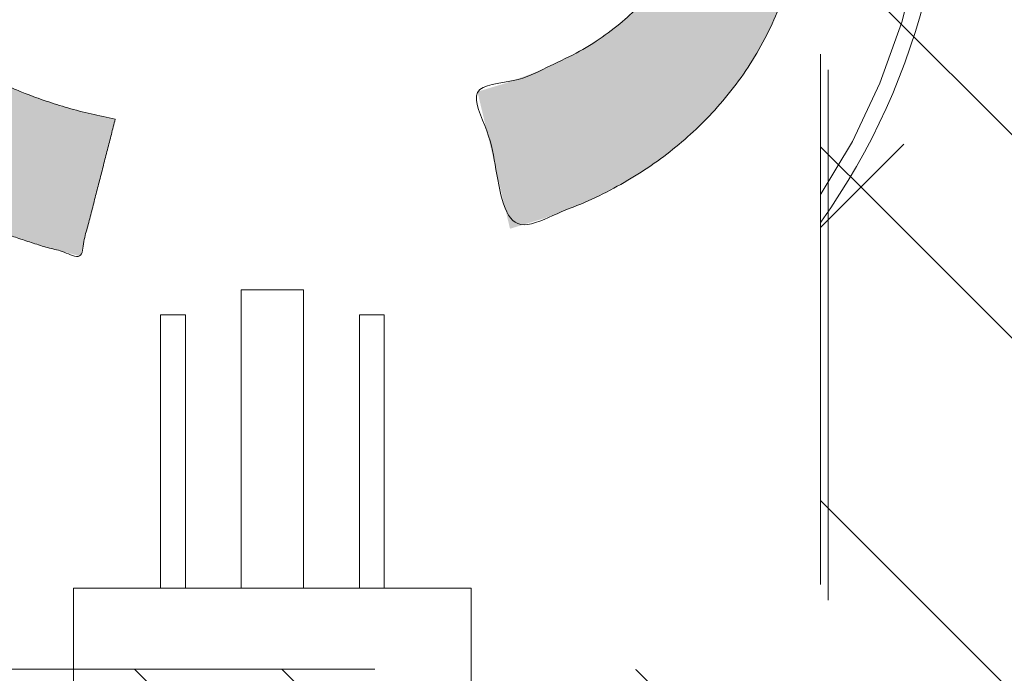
# Model space of a CAD drawing. Header units: inches. Extents: x -456 to -299, y -255 to -14.
# Tile 37 of 45: x -375.09 to -372.62, y -22.66 to -21.02. Entities that reach past the tile are written whole.
import ezdxf

# ---------------------------------------------------------------- set-up
doc = ezdxf.new("R2010")
doc.units = ezdxf.units.IN
doc.header["$LTSCALE"] = 32
doc.header["$MEASUREMENT"] = 0
doc.linetypes.add('Dash Style-1', pattern=[0.083328, 0.041656, -0.041672])
for name, color, linetype, lineweight in [('Black', 7, 'Continuous', 18), ('DashLine', 7, 'Dash Style-1', 13), ('DashLineFill', 7, 'Dash Style-1', 13), ('Drawing', 7, 'Continuous', 18), ('ElecComp', 7, 'Continuous', 25), ('Metal-Black', 7, 'Continuous', 18), ('Metal-CoatHook', 7, 'Continuous', 18), ('Metal-DeskStructure', 7, 'Continuous', 13), ('None', 7, 'Continuous', 18), ('SolidLine', 7, 'Continuous', 15), ('Wood_1-H', 7, 'Continuous', 13)]:
    doc.layers.add(name, color=color, linetype=linetype, lineweight=lineweight)
doc.layers.add('Metal-Leg', color=7, linetype='Continuous', lineweight=18, true_color=0x4c4c4c)
pattern_1 = [(45, (0, 0), (-1.61301565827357, 1.935715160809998), []), (45, (-1.0608, 1.0608), (-0.4723460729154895, 0.4167612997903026), [])]

# ---------------------------------------------------------------- blocks, each defined once
blk = doc.blocks.new('TLLegSleeve (2D)')
at = {"layer": 'DashLineFill', "linetype": 'Continuous', "lineweight": 13}
h = blk.add_hatch(dxfattribs=at)
h.set_pattern_fill('Steel', color=253, style=0, pattern_type=2)
h.set_pattern_definition(pattern_1)
edge = h.paths.add_edge_path()
edge.add_line((1.08267716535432, 1.402343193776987), (1.08267716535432, 2.913385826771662))
edge.add_arc((-1.707523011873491e-13, 2.913385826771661), 1.08267716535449, 4.479377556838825e-14, 180)
edge.add_line((-1.082677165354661, 2.913385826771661), (-1.08267716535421, 1.402343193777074))
edge.add_arc((-1.332267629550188e-15, 2.886579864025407e-15), 1.771653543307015, 127.6698869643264, 412.330113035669)
edge.add_line((1.08267716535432, 1.402343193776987), (1.08267716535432, 1.402343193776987))
edge = h.paths.add_edge_path()
edge.add_arc((1.665334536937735e-15, 2.91338582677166), 0.7480314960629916, 180, 360)
edge.add_arc((1.665334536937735e-15, 2.91338582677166), 0.7480314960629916, 9.54166404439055e-15, 180)
edge.add_line((-0.7480314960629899, 2.91338582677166), (-0.7480314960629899, 2.91338582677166))
edge = h.paths.add_edge_path()
edge.add_arc((-1.723066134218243e-13, 5.70119602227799e-16), 1.437007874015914, 180, 360)
edge.add_arc((-1.723066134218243e-13, 9.149983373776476e-17), 1.437007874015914, 9.541664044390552e-15, 180)
edge.add_line((-1.437007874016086, 3.308097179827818e-16), (-1.437007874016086, 3.308097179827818e-16))
at = {"layer": 'DashLine', "color": 8, "flags": 128}
blk.add_lwpolyline([(1.653543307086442, 1.118599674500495e-14), (1.645581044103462, -0.1620755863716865), (1.621770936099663, -0.3225902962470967), (1.582342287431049, -0.4799982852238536), (1.527674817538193, -0.6327836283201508), (1.45829500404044, -0.7794749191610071), (1.374871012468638, -0.9186594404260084), (1.278206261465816, -1.048996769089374), (1.169231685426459, -1.169231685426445), (1.048996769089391, -1.278206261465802), (0.918659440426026, -1.374871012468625), (0.7794749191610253, -1.458295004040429), (0.6327836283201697, -1.527674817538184), (0.4799982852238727, -1.582342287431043), (0.3225902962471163, -1.621770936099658), (0.1620755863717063, -1.645581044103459), (8.723964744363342e-15, -1.653543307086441), (-0.162075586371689, -1.645581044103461), (-0.3225902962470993, -1.621770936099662), (-0.4799982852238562, -1.582342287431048), (-0.6327836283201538, -1.527674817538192), (-0.7794749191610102, -1.458295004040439), (-0.9186594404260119, -1.374871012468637), (-1.048996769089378, -1.278206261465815), (-1.169231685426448, -1.169231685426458), (-1.278206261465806, -1.048996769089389), (-1.374871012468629, -0.9186594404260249), (-1.458295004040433, -0.7794749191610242), (-1.527674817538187, -0.6327836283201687), (-1.582342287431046, -0.4799982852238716), (-1.621770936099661, -0.3225902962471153), (-1.645581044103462, -0.1620755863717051), (-1.653543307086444, -7.741682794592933e-15), (-1.645581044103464, 0.1620755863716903), (-1.621770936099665, 0.3225902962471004), (-1.582342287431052, 0.4799982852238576), (-1.527674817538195, 0.6327836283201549), (-1.458295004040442, 0.7794749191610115), (-1.37487101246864, 0.918659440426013), (-1.278206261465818, 1.048996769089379), (-1.169231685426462, 1.169231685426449), (-1.048996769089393, 1.278206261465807), (-0.9186594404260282, 1.37487101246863), (-0.7794749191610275, 1.458295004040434), (-0.6327836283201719, 1.527674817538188), (-0.479998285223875, 1.582342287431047), (-0.3225902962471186, 1.621770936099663), (-0.1620755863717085, 1.645581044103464), (-1.096189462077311e-14, 1.653543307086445), (0.1620755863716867, 1.645581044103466), (0.3225902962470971, 1.621770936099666), (0.479998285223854, 1.582342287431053), (0.6327836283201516, 1.527674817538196), (0.7794749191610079, 1.458295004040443), (0.9186594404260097, 1.374871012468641), (1.048996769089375, 1.278206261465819), (1.169231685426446, 1.169231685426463), (1.278206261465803, 1.048996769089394), (1.374871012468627, 0.9186594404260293), (1.458295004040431, 0.7794749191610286), (1.527674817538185, 0.6327836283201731), (1.582342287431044, 0.4799982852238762), (1.621770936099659, 0.3225902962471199), (1.64558104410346, 0.1620755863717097)], close=True, dxfattribs=at)
at = {"layer": 'DashLineFill', "flags": 128}
for points in [[(1.08267716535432, 1.402343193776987), (1.08267716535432, 2.913385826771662, 0.9999999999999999), (-1.082677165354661, 2.913385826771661), (-1.08267716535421, 1.402343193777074, 2.931618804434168), (1.08267716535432, 1.402343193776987)], [(-1.437007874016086, 3.308097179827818e-16, 0.9999999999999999), (1.437007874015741, 3.308097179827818e-16, 0.9999999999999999), (-1.437007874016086, 3.308097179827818e-16)]]:
    blk.add_lwpolyline(points, format="xyb", close=True, dxfattribs=at)
blk = doc.blocks.new('Group-33')
at = {"layer": 'SolidLine', "flags": 128}
blk.add_lwpolyline([(43.30708661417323, -5.31496062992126, -0.414213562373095), (45, -3.622047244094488, -0.414213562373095), (46.69291338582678, -5.31496062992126, -0.414213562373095), (45, -7.007874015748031, -0.414213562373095)], format="xyb", close=True, dxfattribs=at)
at = {"layer": 'Wood_1-H', "color": 7}
blk.add_blockref('TLLegSleeve (2D)', (45, -5.31496062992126), dxfattribs=at)
blk = doc.blocks.new('Group-34')
at = {"layer": 'None'}
blk.add_blockref('Group-33', (0, 0), dxfattribs=at)
blk = doc.blocks.new('SL Lowboy Top (2D)')
at = {"layer": 'None'}
blk.add_blockref('Group-34', (0, 0), dxfattribs=at)
at = {"layer": 'Drawing', "color": 0, "flags": 1}
for tag in ['Tag', 'Catalog', 'Option1', 'Option2', 'Option3', 'Option4', 'Option5', 'Option6', 'Option7', 'Option8', 'Option9', 'Option10', 'Option11', 'Option12', 'Custom', 'FinishGroup', 'Discount', 'Item2', 'Item3', 'Item6', 'Item9', 'Item10', 'Item12', 'Item13', 'Item16', 'Item19', 'Item20', 'Item21', 'Item22', 'Item23', 'Item24', 'Item25', 'Item8', 'Item18', 'Item1', 'Item4', 'Item5', 'Item7', 'Item11', 'Item14', 'Item15', 'Item17']:
    blk.add_attdef(tag, (-60, -24.26771653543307), '', height=0.007086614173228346, dxfattribs=at)
blk = doc.blocks.new('TL14_lower_leg (2D)')
at = {"layer": 'DashLine', "flags": 128}
for points in [[(-1.777195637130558e-14, 1.377952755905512), (0.1350629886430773, 1.371317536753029), (0.2688252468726, 1.351475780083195), (0.3999985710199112, 1.318618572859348), (0.5273196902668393, 1.27306234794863), (0.649562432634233, 1.215245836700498), (0.7655495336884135, 1.14572584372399), (0.8741639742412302, 1.065171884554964), (0.9743597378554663, 0.9743597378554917), (1.065171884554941, 0.8741639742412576), (1.14572584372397, 0.7655495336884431), (1.215245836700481, 0.6495624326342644), (1.273062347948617, 0.5273196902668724), (1.318618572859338, 0.3999985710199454), (1.351475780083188, 0.2688252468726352), (1.371317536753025, 0.1350629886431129), (1.377952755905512, 1.783045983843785e-14), (1.371317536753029, -0.1350629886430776), (1.351475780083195, -0.2688252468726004), (1.318618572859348, -0.3999985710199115), (1.27306234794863, -0.5273196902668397), (1.215245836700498, -0.6495624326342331), (1.145725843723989, -0.7655495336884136), (1.065171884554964, -0.8741639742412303), (0.9743597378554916, -0.9743597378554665), (0.8741639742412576, -1.065171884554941), (0.7655495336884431, -1.14572584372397), (0.6495624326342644, -1.215245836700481), (0.5273196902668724, -1.273062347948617), (0.3999985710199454, -1.318618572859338), (0.2688252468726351, -1.351475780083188), (0.135062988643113, -1.371317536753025), (1.777195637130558e-14, -1.377952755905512), (-0.1350629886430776, -1.371317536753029), (-0.2688252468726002, -1.351475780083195), (-0.3999985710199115, -1.318618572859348), (-0.5273196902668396, -1.27306234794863), (-0.6495624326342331, -1.215245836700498), (-0.7655495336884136, -1.14572584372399), (-0.8741639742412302, -1.065171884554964), (-0.9743597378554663, -0.9743597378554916), (-1.065171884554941, -0.8741639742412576), (-1.14572584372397, -0.7655495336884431), (-1.215245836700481, -0.6495624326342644), (-1.273062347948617, -0.5273196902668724), (-1.318618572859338, -0.3999985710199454), (-1.351475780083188, -0.2688252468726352), (-1.371317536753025, -0.1350629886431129), (-1.377952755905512, -1.783045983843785e-14), (-1.371317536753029, 0.1350629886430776), (-1.351475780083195, 0.2688252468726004), (-1.318618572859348, 0.3999985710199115), (-1.27306234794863, 0.5273196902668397), (-1.215245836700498, 0.6495624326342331), (-1.145725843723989, 0.7655495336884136), (-1.065171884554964, 0.8741639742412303), (-0.9743597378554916, 0.9743597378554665), (-0.8741639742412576, 1.065171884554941), (-0.7655495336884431, 1.14572584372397), (-0.6495624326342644, 1.215245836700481), (-0.5273196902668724, 1.273062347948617), (-0.3999985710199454, 1.318618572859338), (-0.2688252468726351, 1.351475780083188), (-0.135062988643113, 1.371317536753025)], [(-0.7086614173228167, -0.547244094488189), (-0.6928397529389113, -0.54802136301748), (-0.6771704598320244, -0.5503456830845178), (-0.6618044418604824, -0.5541946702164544), (-0.6468896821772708, -0.5595312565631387), (-0.6325698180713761, -0.5663040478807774), (-0.6189827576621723, -0.574447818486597), (-0.6062593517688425, -0.5838841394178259), (-0.5945221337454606, -0.5945221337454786), (-0.583884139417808, -0.6062593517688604), (-0.5744478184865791, -0.6189827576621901), (-0.5663040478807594, -0.632569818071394), (-0.5595312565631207, -0.6468896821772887), (-0.5541946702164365, -0.6618044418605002), (-0.5503456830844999, -0.6771704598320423), (-0.5480213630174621, -0.6928397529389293), (-0.547244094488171, -0.7086614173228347), (-0.5480213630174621, -0.72448308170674), (-0.5503456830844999, -0.7401523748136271), (-0.5541946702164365, -0.7555183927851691), (-0.5595312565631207, -0.7704331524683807), (-0.5663040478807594, -0.7847530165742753), (-0.5744478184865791, -0.7983400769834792), (-0.583884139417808, -0.811063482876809), (-0.5945221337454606, -0.8228007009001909), (-0.6062593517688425, -0.8334386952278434), (-0.6189827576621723, -0.8428750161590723), (-0.6325698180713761, -0.8510187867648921), (-0.6468896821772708, -0.8577915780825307), (-0.6618044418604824, -0.8631281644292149), (-0.6771704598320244, -0.8669771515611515), (-0.6928397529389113, -0.8693014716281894), (-0.7086614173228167, -0.8700787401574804), (-0.7244830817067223, -0.8693014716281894), (-0.7401523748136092, -0.8669771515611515), (-0.7555183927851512, -0.8631281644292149), (-0.7704331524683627, -0.8577915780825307), (-0.7847530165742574, -0.8510187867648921), (-0.7983400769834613, -0.8428750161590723), (-0.8110634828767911, -0.8334386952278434), (-0.822800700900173, -0.8228007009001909), (-0.8334386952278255, -0.811063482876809), (-0.8428750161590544, -0.7983400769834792), (-0.8510187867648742, -0.7847530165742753), (-0.8577915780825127, -0.7704331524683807), (-0.863128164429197, -0.7555183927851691), (-0.8669771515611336, -0.7401523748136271), (-0.8693014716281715, -0.72448308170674), (-0.8700787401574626, -0.7086614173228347), (-0.8693014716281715, -0.6928397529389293), (-0.8669771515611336, -0.6771704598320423), (-0.863128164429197, -0.6618044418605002), (-0.8577915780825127, -0.6468896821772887), (-0.8510187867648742, -0.632569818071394), (-0.8428750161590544, -0.6189827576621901), (-0.8334386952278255, -0.6062593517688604), (-0.822800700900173, -0.5945221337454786), (-0.8110634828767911, -0.5838841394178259), (-0.7983400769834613, -0.574447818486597), (-0.7847530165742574, -0.5663040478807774), (-0.7704331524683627, -0.5595312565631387), (-0.7555183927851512, -0.5541946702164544), (-0.7401523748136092, -0.5503456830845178), (-0.7244830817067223, -0.54802136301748)], [(0.7086614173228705, -0.547244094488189), (0.724483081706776, -0.54802136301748), (0.7401523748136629, -0.5503456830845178), (0.7555183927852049, -0.5541946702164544), (0.7704331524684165, -0.5595312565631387), (0.7847530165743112, -0.5663040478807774), (0.798340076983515, -0.574447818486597), (0.8110634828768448, -0.5838841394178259), (0.8228007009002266, -0.5945221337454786), (0.8334386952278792, -0.6062593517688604), (0.8428750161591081, -0.6189827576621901), (0.8510187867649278, -0.632569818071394), (0.8577915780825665, -0.6468896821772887), (0.8631281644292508, -0.6618044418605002), (0.8669771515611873, -0.6771704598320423), (0.8693014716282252, -0.6928397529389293), (0.8700787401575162, -0.7086614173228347), (0.8693014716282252, -0.72448308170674), (0.8669771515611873, -0.7401523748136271), (0.8631281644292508, -0.7555183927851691), (0.8577915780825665, -0.7704331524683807), (0.8510187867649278, -0.7847530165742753), (0.8428750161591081, -0.7983400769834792), (0.8334386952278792, -0.811063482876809), (0.8228007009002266, -0.8228007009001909), (0.8110634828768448, -0.8334386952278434), (0.798340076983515, -0.8428750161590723), (0.7847530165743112, -0.8510187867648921), (0.7704331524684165, -0.8577915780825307), (0.7555183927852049, -0.8631281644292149), (0.7401523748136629, -0.8669771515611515), (0.724483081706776, -0.8693014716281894), (0.7086614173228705, -0.8700787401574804), (0.6928397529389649, -0.8693014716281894), (0.6771704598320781, -0.8669771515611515), (0.6618044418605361, -0.8631281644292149), (0.6468896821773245, -0.8577915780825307), (0.6325698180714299, -0.8510187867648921), (0.618982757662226, -0.8428750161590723), (0.6062593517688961, -0.8334386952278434), (0.5945221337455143, -0.8228007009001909), (0.5838841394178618, -0.811063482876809), (0.5744478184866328, -0.7983400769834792), (0.5663040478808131, -0.7847530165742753), (0.5595312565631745, -0.7704331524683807), (0.5541946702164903, -0.7555183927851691), (0.5503456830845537, -0.7401523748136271), (0.5480213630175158, -0.72448308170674), (0.5472440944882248, -0.7086614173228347), (0.5480213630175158, -0.6928397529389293), (0.5503456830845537, -0.6771704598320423), (0.5541946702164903, -0.6618044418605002), (0.5595312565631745, -0.6468896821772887), (0.5663040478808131, -0.632569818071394), (0.5744478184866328, -0.6189827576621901), (0.5838841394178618, -0.6062593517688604), (0.5945221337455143, -0.5945221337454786), (0.6062593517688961, -0.5838841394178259), (0.618982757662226, -0.574447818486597), (0.6325698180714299, -0.5663040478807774), (0.6468896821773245, -0.5595312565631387), (0.6618044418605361, -0.5541946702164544), (0.6771704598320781, -0.5503456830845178), (0.6928397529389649, -0.54802136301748)]]:
    blk.add_lwpolyline(points, close=True, dxfattribs=at)
blk = doc.blocks.new('1BRPT9-Bracket (2D)')
at = {"layer": 'DashLineFill', "linetype": 'Continuous', "lineweight": 13}
h = blk.add_hatch(dxfattribs=at)
h.set_pattern_fill('Steel', color=253, style=0, pattern_type=2)
h.set_pattern_definition(pattern_1)
edge = h.paths.add_edge_path()
edge.add_arc((1.677931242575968, -8.488188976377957), 0.2519685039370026, 269.999999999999, 360.0000000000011)
edge.add_line((1.929899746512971, -8.488188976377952), (1.929899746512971, -7.480314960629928))
edge.add_line((1.929899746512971, -7.480314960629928), (2.323600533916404, -7.480314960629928))
edge.add_line((2.323600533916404, -7.480314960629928), (2.323600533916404, 7.461135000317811))
edge.add_line((2.323600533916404, 7.461135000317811), (1.929899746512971, 7.480314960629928))
edge.add_line((1.929899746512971, 7.480314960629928), (1.929899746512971, 8.488188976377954))
edge.add_arc((1.677931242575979, 8.488188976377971), 0.2519685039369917, 359.999999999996, 450.0000000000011)
edge.add_line((1.677931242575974, 8.740157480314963), (-2.32206875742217, 8.740157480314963))
edge.add_line((-2.32206875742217, 8.740157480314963), (-2.32206875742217, -8.74015748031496))
edge.add_line((-2.32206875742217, -8.74015748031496), (1.677931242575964, -8.74015748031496))
h = blk.add_hatch(dxfattribs=at)
h.set_pattern_fill('Steel', color=253, style=0, pattern_type=2)
h.set_pattern_definition(pattern_1)
h.paths.add_polyline_path([(1.339348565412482, 0.6003937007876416), (1.348031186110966, 0.599967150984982), (1.35663018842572, 0.5986916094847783), (1.365062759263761, 0.5965793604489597), (1.373247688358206, 0.5936507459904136), (1.381106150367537, 0.5899339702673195), (1.388562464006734, 0.5854648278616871), (1.395544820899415, 0.5802863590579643), (1.401985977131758, 0.5744484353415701), (1.407823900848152, 0.5680072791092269), (1.413002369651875, 0.5610249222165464), (1.417471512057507, 0.5535686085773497), (1.421188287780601, 0.5457101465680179), (1.424116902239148, 0.5375252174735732), (1.426229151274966, 0.5290926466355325), (1.42750469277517, 0.520493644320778), (1.427931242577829, 0.511811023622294), (1.42750469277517, 0.50312840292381), (1.426229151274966, 0.4945294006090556), (1.424116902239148, 0.4860968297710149), (1.421188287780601, 0.4779119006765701), (1.417471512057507, 0.4700534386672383), (1.413002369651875, 0.4625971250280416), (1.407823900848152, 0.4556147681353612), (1.401985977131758, 0.449173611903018), (1.395544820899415, 0.4433356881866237), (1.388562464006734, 0.4381572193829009), (1.381106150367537, 0.4336880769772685), (1.373247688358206, 0.4299713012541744), (1.365062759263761, 0.4270426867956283), (1.35663018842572, 0.4249304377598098), (1.348031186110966, 0.4236548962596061), (1.339348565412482, 0.4232283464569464), (1.330665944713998, 0.4236548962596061), (1.322066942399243, 0.4249304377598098), (1.313634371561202, 0.4270426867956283), (1.305449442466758, 0.4299713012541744), (1.297590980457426, 0.4336880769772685), (1.290134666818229, 0.4381572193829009), (1.283152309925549, 0.4433356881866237), (1.276711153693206, 0.449173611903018), (1.270873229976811, 0.4556147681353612), (1.265694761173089, 0.4625971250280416), (1.261225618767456, 0.4700534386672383), (1.257508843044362, 0.4779119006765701), (1.254580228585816, 0.4860968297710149), (1.252467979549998, 0.4945294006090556), (1.251192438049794, 0.50312840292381), (1.250765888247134, 0.511811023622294), (1.251192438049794, 0.520493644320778), (1.252467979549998, 0.5290926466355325), (1.254580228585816, 0.5375252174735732), (1.257508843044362, 0.5457101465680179), (1.261225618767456, 0.5535686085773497), (1.265694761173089, 0.5610249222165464), (1.270873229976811, 0.5680072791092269), (1.276711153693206, 0.5744484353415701), (1.283152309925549, 0.5802863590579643), (1.290134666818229, 0.5854648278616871), (1.297590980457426, 0.5899339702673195), (1.305449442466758, 0.5936507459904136), (1.313634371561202, 0.5965793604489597), (1.322066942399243, 0.5986916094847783), (1.330665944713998, 0.599967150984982)])
h = blk.add_hatch(dxfattribs=at)
h.set_pattern_fill('Steel', color=253, style=0, pattern_type=2)
h.set_pattern_definition(pattern_1)
h.paths.add_polyline_path([(1.339348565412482, -0.619573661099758), (1.330665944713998, -0.6191471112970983), (1.322066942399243, -0.6178715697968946), (1.313634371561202, -0.615759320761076), (1.305449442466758, -0.6128307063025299), (1.297590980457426, -0.6091139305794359), (1.290134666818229, -0.6046447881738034), (1.283152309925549, -0.5994663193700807), (1.276711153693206, -0.5936283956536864), (1.270873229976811, -0.5871872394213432), (1.265694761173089, -0.5802048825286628), (1.261225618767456, -0.572748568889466), (1.257508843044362, -0.5648901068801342), (1.254580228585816, -0.5567051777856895), (1.252467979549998, -0.5482726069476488), (1.251192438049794, -0.5396736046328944), (1.250765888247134, -0.5309909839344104), (1.251192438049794, -0.5223083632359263), (1.252467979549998, -0.5137093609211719), (1.254580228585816, -0.5052767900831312), (1.257508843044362, -0.4970918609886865), (1.261225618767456, -0.4892333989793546), (1.265694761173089, -0.481777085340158), (1.270873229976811, -0.4747947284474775), (1.276711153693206, -0.4683535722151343), (1.283152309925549, -0.46251564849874), (1.290134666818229, -0.4573371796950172), (1.297590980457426, -0.4528680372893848), (1.305449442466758, -0.4491512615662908), (1.313634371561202, -0.4462226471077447), (1.322066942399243, -0.4441103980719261), (1.330665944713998, -0.4428348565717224), (1.339348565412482, -0.4424083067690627), (1.348031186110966, -0.4428348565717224), (1.35663018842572, -0.4441103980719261), (1.365062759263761, -0.4462226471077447), (1.373247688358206, -0.4491512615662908), (1.381106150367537, -0.4528680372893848), (1.388562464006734, -0.4573371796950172), (1.395544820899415, -0.46251564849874), (1.401985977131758, -0.4683535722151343), (1.407823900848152, -0.4747947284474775), (1.413002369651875, -0.481777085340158), (1.417471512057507, -0.4892333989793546), (1.421188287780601, -0.4970918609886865), (1.424116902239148, -0.5052767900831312), (1.426229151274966, -0.5137093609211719), (1.42750469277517, -0.5223083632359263), (1.427931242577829, -0.5309909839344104), (1.42750469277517, -0.5396736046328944), (1.426229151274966, -0.5482726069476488), (1.424116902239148, -0.5567051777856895), (1.421188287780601, -0.5648901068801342), (1.417471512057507, -0.572748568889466), (1.413002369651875, -0.5802048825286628), (1.407823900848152, -0.5871872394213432), (1.401985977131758, -0.5936283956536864), (1.395544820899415, -0.5994663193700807), (1.388562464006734, -0.6046447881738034), (1.381106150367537, -0.6091139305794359), (1.373247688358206, -0.6128307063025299), (1.365062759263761, -0.615759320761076), (1.35663018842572, -0.6178715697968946), (1.348031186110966, -0.6191471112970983)])
at = {"layer": 'DashLineFill', "flags": 128}
for points in [[(1.339348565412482, 0.6003937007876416), (1.348031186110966, 0.599967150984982), (1.35663018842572, 0.5986916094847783), (1.365062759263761, 0.5965793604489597), (1.373247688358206, 0.5936507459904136), (1.381106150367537, 0.5899339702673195), (1.388562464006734, 0.5854648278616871), (1.395544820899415, 0.5802863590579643), (1.401985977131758, 0.5744484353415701), (1.407823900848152, 0.5680072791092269), (1.413002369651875, 0.5610249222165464), (1.417471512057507, 0.5535686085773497), (1.421188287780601, 0.5457101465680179), (1.424116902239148, 0.5375252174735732), (1.426229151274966, 0.5290926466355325), (1.42750469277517, 0.520493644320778), (1.427931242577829, 0.511811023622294), (1.42750469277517, 0.50312840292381), (1.426229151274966, 0.4945294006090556), (1.424116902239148, 0.4860968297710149), (1.421188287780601, 0.4779119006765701), (1.417471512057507, 0.4700534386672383), (1.413002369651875, 0.4625971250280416), (1.407823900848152, 0.4556147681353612), (1.401985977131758, 0.449173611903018), (1.395544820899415, 0.4433356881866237), (1.388562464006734, 0.4381572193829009), (1.381106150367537, 0.4336880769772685), (1.373247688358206, 0.4299713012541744), (1.365062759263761, 0.4270426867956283), (1.35663018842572, 0.4249304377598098), (1.348031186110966, 0.4236548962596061), (1.339348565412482, 0.4232283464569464), (1.330665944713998, 0.4236548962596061), (1.322066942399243, 0.4249304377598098), (1.313634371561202, 0.4270426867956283), (1.305449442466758, 0.4299713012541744), (1.297590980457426, 0.4336880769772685), (1.290134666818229, 0.4381572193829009), (1.283152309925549, 0.4433356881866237), (1.276711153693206, 0.449173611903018), (1.270873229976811, 0.4556147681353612), (1.265694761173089, 0.4625971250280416), (1.261225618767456, 0.4700534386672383), (1.257508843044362, 0.4779119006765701), (1.254580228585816, 0.4860968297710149), (1.252467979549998, 0.4945294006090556), (1.251192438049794, 0.50312840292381), (1.250765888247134, 0.511811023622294), (1.251192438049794, 0.520493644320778), (1.252467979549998, 0.5290926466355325), (1.254580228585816, 0.5375252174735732), (1.257508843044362, 0.5457101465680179), (1.261225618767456, 0.5535686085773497), (1.265694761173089, 0.5610249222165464), (1.270873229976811, 0.5680072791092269), (1.276711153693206, 0.5744484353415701), (1.283152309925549, 0.5802863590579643), (1.290134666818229, 0.5854648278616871), (1.297590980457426, 0.5899339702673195), (1.305449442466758, 0.5936507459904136), (1.313634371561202, 0.5965793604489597), (1.322066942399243, 0.5986916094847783), (1.330665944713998, 0.599967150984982)], [(1.339348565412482, -0.619573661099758), (1.330665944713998, -0.6191471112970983), (1.322066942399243, -0.6178715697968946), (1.313634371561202, -0.615759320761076), (1.305449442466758, -0.6128307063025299), (1.297590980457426, -0.6091139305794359), (1.290134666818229, -0.6046447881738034), (1.283152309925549, -0.5994663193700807), (1.276711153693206, -0.5936283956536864), (1.270873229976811, -0.5871872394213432), (1.265694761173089, -0.5802048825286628), (1.261225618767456, -0.572748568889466), (1.257508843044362, -0.5648901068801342), (1.254580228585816, -0.5567051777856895), (1.252467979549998, -0.5482726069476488), (1.251192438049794, -0.5396736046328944), (1.250765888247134, -0.5309909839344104), (1.251192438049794, -0.5223083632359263), (1.252467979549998, -0.5137093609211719), (1.254580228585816, -0.5052767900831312), (1.257508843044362, -0.4970918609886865), (1.261225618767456, -0.4892333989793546), (1.265694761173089, -0.481777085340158), (1.270873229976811, -0.4747947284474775), (1.276711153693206, -0.4683535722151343), (1.283152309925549, -0.46251564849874), (1.290134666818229, -0.4573371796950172), (1.297590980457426, -0.4528680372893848), (1.305449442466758, -0.4491512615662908), (1.313634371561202, -0.4462226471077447), (1.322066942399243, -0.4441103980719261), (1.330665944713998, -0.4428348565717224), (1.339348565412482, -0.4424083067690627), (1.348031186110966, -0.4428348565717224), (1.35663018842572, -0.4441103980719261), (1.365062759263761, -0.4462226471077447), (1.373247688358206, -0.4491512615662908), (1.381106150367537, -0.4528680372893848), (1.388562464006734, -0.4573371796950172), (1.395544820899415, -0.46251564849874), (1.401985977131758, -0.4683535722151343), (1.407823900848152, -0.4747947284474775), (1.413002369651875, -0.481777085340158), (1.417471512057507, -0.4892333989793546), (1.421188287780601, -0.4970918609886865), (1.424116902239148, -0.5052767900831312), (1.426229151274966, -0.5137093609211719), (1.42750469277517, -0.5223083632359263), (1.427931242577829, -0.5309909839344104), (1.42750469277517, -0.5396736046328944), (1.426229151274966, -0.5482726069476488), (1.424116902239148, -0.5567051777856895), (1.421188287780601, -0.5648901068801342), (1.417471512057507, -0.572748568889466), (1.413002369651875, -0.5802048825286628), (1.407823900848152, -0.5871872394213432), (1.401985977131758, -0.5936283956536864), (1.395544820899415, -0.5994663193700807), (1.388562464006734, -0.6046447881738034), (1.381106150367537, -0.6091139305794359), (1.373247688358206, -0.6128307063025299), (1.365062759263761, -0.615759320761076), (1.35663018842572, -0.6178715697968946), (1.348031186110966, -0.6191471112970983)]]:
    blk.add_lwpolyline(points, close=True, dxfattribs=at)
blk = doc.blocks.new('Group-63')
at = {"layer": 'DashLineFill', "linetype": 'Continuous', "lineweight": 13}
h = blk.add_hatch(dxfattribs=at)
h.set_pattern_fill('Steel', color=253, style=0, pattern_type=2)
h.set_pattern_definition(pattern_1)
h.paths.add_polyline_path([(-2.066929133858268, 1.397637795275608), (2.066929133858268, 1.397637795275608), (2.066929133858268, 0.1377952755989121), (2.106299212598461, 0.1377952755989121), (2.106299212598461, -0.1377952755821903), (2.066929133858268, -0.1377952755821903), (2.066929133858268, -5.275590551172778), (2.106299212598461, -5.275590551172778), (2.106299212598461, -5.55118110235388), (2.066929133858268, -5.55118110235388), (2.066929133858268, -5.82677165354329), (-2.066929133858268, -5.82677165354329), (-2.066929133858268, -5.55118110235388), (-2.106299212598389, -5.55118110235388), (-2.106299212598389, -5.275590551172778), (-2.066929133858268, -5.275590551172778), (-2.066929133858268, -0.1377952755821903), (-2.106299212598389, -0.1377952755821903), (-2.106299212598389, 0.1377952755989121), (-2.066929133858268, 0.1377952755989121)])
at = {"layer": 'DashLineFill', "flags": 128}
blk.add_lwpolyline([(-2.066929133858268, 1.397637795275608), (2.066929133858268, 1.397637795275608), (2.066929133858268, 0.1377952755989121), (2.106299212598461, 0.1377952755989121), (2.106299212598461, -0.1377952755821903), (2.066929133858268, -0.1377952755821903), (2.066929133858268, -5.275590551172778), (2.106299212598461, -5.275590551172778), (2.106299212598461, -5.55118110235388), (2.066929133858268, -5.55118110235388), (2.066929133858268, -5.82677165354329), (-2.066929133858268, -5.82677165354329), (-2.066929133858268, -5.55118110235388), (-2.106299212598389, -5.55118110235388), (-2.106299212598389, -5.275590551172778), (-2.066929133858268, -5.275590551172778), (-2.066929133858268, -0.1377952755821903), (-2.106299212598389, -0.1377952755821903), (-2.106299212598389, 0.1377952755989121), (-2.066929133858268, 0.1377952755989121)], close=True, dxfattribs=at)
blk = doc.blocks.new('TL14_upper_leg (2D)')
at = {"layer": 'DashLine', "flags": 128}
blk.add_lwpolyline([(0, 1.22047244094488), (0.1196272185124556, 1.214595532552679), (0.2381023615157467, 1.197021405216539), (0.3542844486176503, 1.167919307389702), (0.4670545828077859, 1.127569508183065), (0.5753267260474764, 1.076360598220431), (0.6780581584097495, 1.01478574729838), (0.7742595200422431, 0.9434379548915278), (0.8630043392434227, 0.8630043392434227), (0.9434379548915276, 0.7742595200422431), (1.01478574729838, 0.6780581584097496), (1.076360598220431, 0.5753267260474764), (1.127569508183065, 0.467054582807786), (1.167919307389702, 0.3542844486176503), (1.197021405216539, 0.2381023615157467), (1.214595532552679, 0.1196272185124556), (1.22047244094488, 7.47323834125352e-17), (1.214595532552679, -0.1196272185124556), (1.197021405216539, -0.2381023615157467), (1.167919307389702, -0.3542844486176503), (1.127569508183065, -0.467054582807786), (1.076360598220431, -0.5753267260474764), (1.01478574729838, -0.6780581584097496), (0.9434379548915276, -0.7742595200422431), (0.8630043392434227, -0.8630043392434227), (0.7742595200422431, -0.9434379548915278), (0.6780581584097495, -1.01478574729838), (0.5753267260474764, -1.076360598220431), (0.4670545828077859, -1.127569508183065), (0.3542844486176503, -1.167919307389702), (0.2381023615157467, -1.197021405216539), (0.1196272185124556, -1.214595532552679), (0, -1.22047244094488), (-0.1196272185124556, -1.214595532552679), (-0.2381023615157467, -1.197021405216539), (-0.3542844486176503, -1.167919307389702), (-0.4670545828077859, -1.127569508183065), (-0.5753267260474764, -1.076360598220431), (-0.6780581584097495, -1.01478574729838), (-0.7742595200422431, -0.9434379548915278), (-0.8630043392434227, -0.8630043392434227), (-0.9434379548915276, -0.7742595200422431), (-1.01478574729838, -0.6780581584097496), (-1.076360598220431, -0.5753267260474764), (-1.127569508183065, -0.467054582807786), (-1.167919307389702, -0.3542844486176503), (-1.197021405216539, -0.2381023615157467), (-1.214595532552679, -0.1196272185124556), (-1.22047244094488, 7.47323834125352e-17), (-1.214595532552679, 0.1196272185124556), (-1.197021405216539, 0.2381023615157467), (-1.167919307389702, 0.3542844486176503), (-1.127569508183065, 0.467054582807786), (-1.076360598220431, 0.5753267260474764), (-1.01478574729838, 0.6780581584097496), (-0.9434379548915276, 0.7742595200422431), (-0.8630043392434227, 0.8630043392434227), (-0.7742595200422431, 0.9434379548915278), (-0.6780581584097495, 1.01478574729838), (-0.5753267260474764, 1.076360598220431), (-0.4670545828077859, 1.127569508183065), (-0.3542844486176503, 1.167919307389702), (-0.2381023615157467, 1.197021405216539), (-0.1196272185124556, 1.214595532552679)], close=True, dxfattribs=at)
at = {"layer": 'DashLine', "color": 7}
blk.add_blockref('Group-63', (0, 0), dxfattribs=at)
blk = doc.blocks.new('Group-64')
at = {"layer": 'Metal-DeskStructure', "linetype": 'Continuous', "lineweight": 0, "true_color": 0xff0000}
blk.add_hatch(color=1, dxfattribs=at).paths.add_polyline_path([(0.7234251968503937, -0.395084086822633), (1.067913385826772, -0.4833594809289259), (1.040361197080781, -0.5852005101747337), (1.007762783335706, -0.6808010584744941), (0.9701181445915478, -0.7701611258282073), (0.9274272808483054, -0.8532807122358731), (0.8796901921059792, -0.9301598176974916), (0.8269068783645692, -1.000798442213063), (0.7690773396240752, -1.065196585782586), (0.7062015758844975, -1.123354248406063), (0.6390028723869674, -1.174951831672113), (0.5682045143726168, -1.219669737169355), (0.4938065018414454, -1.257507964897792), (0.4158088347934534, -1.288466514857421), (0.3342115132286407, -1.312545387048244), (0.2490145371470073, -1.329744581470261), (0.1602179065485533, -1.340064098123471), (0.0678216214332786, -1.343503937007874), (-0.02759378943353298, -1.340829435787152), (-0.1184507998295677, -1.332805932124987), (-0.2047494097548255, -1.319433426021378), (-0.2864896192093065, -1.300711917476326), (-0.3636714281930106, -1.27664140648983), (-0.4362948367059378, -1.247221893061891), (-0.5043598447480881, -1.212453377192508), (-0.5678664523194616, -1.172335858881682), (-0.6272604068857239, -1.127155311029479), (-0.6829874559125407, -1.077197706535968), (-0.7350475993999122, -1.022463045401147), (-0.783440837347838, -0.9629513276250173), (-0.8281671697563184, -0.8986625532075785), (-0.8692265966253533, -0.8295967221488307), (-0.9066191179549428, -0.7557538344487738), (-0.9403447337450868, -0.6771338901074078), (-0.9702436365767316, -0.5953684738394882), (-0.996156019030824, -0.5120891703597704), (-1.018081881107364, -0.4272959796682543), (-1.036021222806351, -0.3409889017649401), (-1.049974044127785, -0.2531679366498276), (-1.059940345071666, -0.1638330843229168), (-1.065920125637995, -0.07298434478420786), (-1.067913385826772, 0.01937828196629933), (-1.065693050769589, 0.1192260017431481), (-1.059032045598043, 0.2158441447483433), (-1.047930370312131, 0.309232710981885), (-1.032388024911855, 0.3993917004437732), (-1.012405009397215, 0.4863211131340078), (-0.9879813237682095, 0.5700209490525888), (-0.9591169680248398, 0.6504912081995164), (-0.9258119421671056, 0.7277318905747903), (-0.8884026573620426, 0.8010785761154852), (-0.8472255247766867, 0.8698668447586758), (-0.8022805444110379, 0.934096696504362), (-0.7535677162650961, 0.9937681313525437), (-0.7010870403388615, 1.048881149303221), (-0.6448385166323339, 1.099435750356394), (-0.5848221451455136, 1.145431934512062), (-0.5210379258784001, 1.186869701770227), (-0.4545455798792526, 1.22358085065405), (-0.3864048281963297, 1.255397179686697), (-0.3166156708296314, 1.282318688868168), (-0.2451781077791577, 1.304345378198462), (-0.1720921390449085, 1.32147724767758), (-0.097357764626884, 1.333714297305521), (-0.02097498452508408, 1.341056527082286), (0.05705620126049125, 1.343503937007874), (0.1448856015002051, 1.34044256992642), (0.2291321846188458, 1.331258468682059), (0.3097959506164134, 1.31595163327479), (0.3868768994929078, 1.294522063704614), (0.4603750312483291, 1.266969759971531), (0.5302903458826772, 1.233294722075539), (0.5966228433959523, 1.193496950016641), (0.6593725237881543, 1.147576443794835), (0.7180179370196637, 1.096121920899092), (0.7720376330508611, 1.039722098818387), (0.8214316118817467, 0.9783769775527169), (0.8661998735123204, 0.9120865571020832), (0.9063424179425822, 0.8408508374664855), (0.9418592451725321, 0.7646698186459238), (0.97275035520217, 0.683543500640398), (0.9990157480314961, 0.5974718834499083), (0.6545275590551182, 0.5156567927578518), (0.6334850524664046, 0.5853363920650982), (0.6101885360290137, 0.6501211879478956), (0.5846380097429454, 0.7100111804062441), (0.5568334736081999, 0.7650063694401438), (0.526774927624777, 0.8151067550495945), (0.4944623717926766, 0.8603123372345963), (0.459895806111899, 0.9006231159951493), (0.423075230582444, 0.9360390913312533), (0.3838997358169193, 0.9669471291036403), (0.3422684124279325, 0.9937340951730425), (0.2981812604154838, 1.01639998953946), (0.2516382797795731, 1.034944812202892), (0.2026394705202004, 1.049368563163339), (0.1511848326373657, 1.059671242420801), (0.09727436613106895, 1.065852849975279), (0.04090807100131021, 1.067913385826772), (-0.02393573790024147, 1.065634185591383), (-0.08605459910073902, 1.058796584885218), (-0.1454485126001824, 1.047400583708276), (-0.2021174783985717, 1.031446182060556), (-0.2560614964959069, 1.010933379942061), (-0.3072805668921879, 0.9858621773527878), (-0.3557746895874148, 0.9562325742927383), (-0.4015438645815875, 0.9220445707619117), (-0.4443021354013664, 0.8840046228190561), (-0.4837635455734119, 0.8428191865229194), (-0.5199280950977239, 0.7984882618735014), (-0.5527957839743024, 0.7510118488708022), (-0.5823666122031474, 0.7003899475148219), (-0.6086405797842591, 0.6466225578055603), (-0.6316176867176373, 0.5897096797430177), (-0.651297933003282, 0.5296513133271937), (-0.6682027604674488, 0.4677847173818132), (-0.6828536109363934, 0.4054471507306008), (-0.6952504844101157, 0.3426386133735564), (-0.7053933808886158, 0.2793591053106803), (-0.7132823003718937, 0.2156086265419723), (-0.7189172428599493, 0.1513871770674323), (-0.7222982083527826, 0.0866947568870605), (-0.7234251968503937, 0.0215313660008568), (-0.7220627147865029, -0.06137790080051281), (-0.7179752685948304, -0.1416295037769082), (-0.7111628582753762, -0.2192234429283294), (-0.7016254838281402, -0.2941597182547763), (-0.6893631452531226, -0.3664383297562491), (-0.6743758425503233, -0.4360592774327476), (-0.6566635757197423, -0.5030225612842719), (-0.6362263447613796, -0.567328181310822), (-0.6129043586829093, -0.6283117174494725), (-0.586537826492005, -0.6853087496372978), (-0.5571267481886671, -0.738319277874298), (-0.5246711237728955, -0.7873433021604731), (-0.48917095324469, -0.8323808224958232), (-0.4506262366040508, -0.8734318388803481), (-0.4090369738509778, -0.9104963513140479), (-0.3644031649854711, -0.9435743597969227), (-0.3177677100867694, -0.9727163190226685), (-0.2701735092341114, -0.9979726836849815), (-0.2216205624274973, -1.019343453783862), (-0.172108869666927, -1.036828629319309), (-0.1216384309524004, -1.050428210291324), (-0.07020924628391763, -1.060142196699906), (-0.01782131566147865, -1.065970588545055), (0.03552536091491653, -1.067913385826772), (0.09966292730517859, -1.06526411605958), (0.1612773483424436, -1.057316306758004), (0.2203686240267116, -1.044069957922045), (0.2769367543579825, -1.025525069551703), (0.3309817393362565, -1.001681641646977), (0.3825035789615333, -0.9725396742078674), (0.4315022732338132, -0.9380991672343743), (0.477977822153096, -0.8983601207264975), (0.5213751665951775, -0.8534066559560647), (0.5611392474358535, -0.8033228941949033), (0.597270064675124, -0.7481088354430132), (0.629767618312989, -0.6877644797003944), (0.6586319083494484, -0.622289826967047), (0.6838629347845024, -0.551684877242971), (0.7054606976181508, -0.4759496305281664)])
at = {"layer": 'Metal-DeskStructure', "color": 7}
blk.add_open_spline([(0.7234251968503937, -0.395084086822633), (0.8956692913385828, -0.4392217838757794), (1.067913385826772, -0.4833594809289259), (0.9677970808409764, -0.9032045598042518), (0.4446060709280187, -1.343503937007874), (-0.3229568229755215, -1.343503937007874), (-0.8127760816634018, -1.00116778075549), (-1.067913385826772, -0.3530999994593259), (-1.067913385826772, 0.4252283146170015), (-0.7837104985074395, 1.030235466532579), (-0.2583653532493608, 1.343503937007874), (0.4155394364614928, 1.343503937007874), (0.9032056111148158, 0.951648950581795), (0.999015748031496, 0.5974718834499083), (0.8267716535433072, 0.5565643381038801), (0.6545275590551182, 0.5156567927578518), (0.5748655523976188, 0.8041647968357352), (0.2712849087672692, 1.067913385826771), (-0.2239170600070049, 1.067913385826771), (-0.5791706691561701, 0.776175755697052), (-0.7234251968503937, 0.2831268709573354), (-0.7234251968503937, -0.3154210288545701), (-0.5490274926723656, -0.8192353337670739), (-0.1797788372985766, -1.067913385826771), (0.2971219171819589, -1.067913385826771), (0.658833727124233, -0.7288068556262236), (0.7234251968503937, -0.395084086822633)], degree=2, knots=[0, 0, 0, 0.01570333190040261, 0.01570333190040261, 0.05382182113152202, 0.09194031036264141, 0.1314745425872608, 0.1710087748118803, 0.2105430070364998, 0.2536192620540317, 0.2966955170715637, 0.3397717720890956, 0.3887288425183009, 0.4376859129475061, 0.4376859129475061, 0.4613080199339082, 0.4613080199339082, 0.5012446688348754, 0.5411813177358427, 0.5870897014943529, 0.6329980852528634, 0.6789064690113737, 0.7380395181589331, 0.7971725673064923, 0.8563056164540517, 0.9281528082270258, 1, 1, 1], dxfattribs=at)
blk = doc.blocks.new('SlateLegLocator-C')
at = {"color": 255, "linetype": 'Dash Style-1', "lineweight": 5}
blk.add_wipeout([(-2.106299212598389, 1.3779527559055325), (2.10629921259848, 1.3779527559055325), (2.10629921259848, -5.807086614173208), (-2.106299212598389, -5.807086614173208)], dxfattribs=at).dxf.layer = 'Black'
at = {"layer": 'Black', "linetype": 'Dash Style-1', "lineweight": 5, "flags": 128}
blk.add_lwpolyline([(-2.106299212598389, 1.377952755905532), (2.106299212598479, 1.377952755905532), (2.106299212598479, -5.807086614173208), (-2.106299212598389, -5.807086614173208)], close=True, dxfattribs=at)
at = {"layer": 'Metal-DeskStructure', "color": 7}
blk.add_blockref('Group-64', (0, 0), dxfattribs=at)
blk = doc.blocks.new('StructEnd-C (2D)')
at = {"layer": 'Metal-Black', "color": 7}
blk.add_blockref('1BRPT9-Bracket (2D)', (0, 0), dxfattribs=at)
at = {"layer": 'Metal-Leg', "color": 7}
blk.add_blockref('TL14_upper_leg (2D)', (0, 0), dxfattribs=at)
at = {"layer": 'Metal-DeskStructure', "color": 7}
blk.add_blockref('SlateLegLocator-C', (0, 0), dxfattribs=at)
blk = doc.blocks.new('Group-68')
at = {"layer": 'SolidLine', "color": 7}
blk.add_blockref('TL14_lower_leg (2D)', (0, 0), dxfattribs=at)
at = {"layer": 'SolidLine', "color": 7, "rotation": 270}
blk.add_blockref('StructEnd-C (2D)', (0, 0), dxfattribs=at)
blk = doc.blocks.new('SL Floating Runoff Desk (2D)')
at = {"layer": 'None'}
blk.add_blockref('Group-68', (0, 0), dxfattribs=at)
at = {"layer": 'Drawing', "color": 0, "flags": 1}
for tag in ['Tag', 'Catalog', 'Option1', 'Option2', 'Option3', 'Option4', 'Option5', 'Option6', 'Option7', 'Option8', 'Option9', 'Option10', 'Option11', 'Option12', 'Custom', 'FinishGroup', 'Discount', 'Item2', 'Item3', 'Item6', 'Item9', 'Item10', 'Item12', 'Item13', 'Item16', 'Item19', 'Item20', 'Item21', 'Item22', 'Item23', 'Item24', 'Item25', 'Item8', 'Item18', 'Item1', 'Item4', 'Item5', 'Item7', 'Item11', 'Item14', 'Item15', 'Item17']:
    blk.add_attdef(tag, (-30.00000000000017, -74.81889763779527), '', height=0.007086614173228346, dxfattribs=at)
blk = doc.blocks.new('Dean-PPUG-BK (2D)')
at = {"layer": 'Black'}
for p, q in [((-0.5000000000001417, 2.979330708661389), (-0.5000000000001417, 2.479330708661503)), ((-0.5000000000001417, 2.979330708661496), (0.4999999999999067, 2.979330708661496)), ((0.4999999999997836, 2.979330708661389), (0.4999999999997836, 2.479330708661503))]:
    blk.add_line(p, q, dxfattribs=at)
at = {"layer": 'Metal-CoatHook'}
for p, q in [((-0.07812500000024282, 3.729330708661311), (-0.07812500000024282, 2.979330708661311)), ((0.0781249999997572, 3.729330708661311), (-0.07812500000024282, 3.729330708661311)), ((0.0781249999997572, 3.729330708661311), (0.0781249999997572, 2.979330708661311)), ((-0.2812500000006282, 3.666830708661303), (-0.2812500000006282, 2.979330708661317)), ((-0.218750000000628, 3.666830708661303), (-0.2812500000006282, 3.666830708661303)), ((-0.218750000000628, 3.666830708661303), (-0.218750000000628, 2.979330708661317)), ((0.2187499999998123, 3.666830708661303), (0.2187499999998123, 2.979330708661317)), ((0.2812499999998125, 3.666830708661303), (0.2187499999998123, 3.666830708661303)), ((0.2812499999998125, 3.666830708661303), (0.2812499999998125, 2.979330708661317))]:
    blk.add_line(p, q, dxfattribs=at)
blk = doc.blocks.new('Group-75')
at = {"layer": 'None', "color": 7}
blk.add_blockref('Dean-PPUG-BK (2D)', (0, 0), dxfattribs=at)
blk = doc.blocks.new('SL Power Module (2D)')
at = {"layer": 'None'}
blk.add_blockref('Group-75', (0, 0), dxfattribs=at)
at = {"layer": 'ElecComp', "color": 0, "flags": 1}
for tag in ['Tag', 'Catalog', 'Option1', 'Option2', 'Option3', 'Option4', 'Option5', 'Option6', 'Option7', 'Option8', 'Option9', 'Option10', 'Option11', 'Option12', 'Custom', 'FinishGroup', 'Discount', 'Item2', 'Item3', 'Item6', 'Item9', 'Item10', 'Item12', 'Item13', 'Item16', 'Item19', 'Item20', 'Item21', 'Item22', 'Item23', 'Item24', 'Item25', 'Item8', 'Item18', 'Item1', 'Item4', 'Item5', 'Item7', 'Item11', 'Item14', 'Item15', 'Item17']:
    blk.add_attdef(tag, (-19.59949999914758, -11.90334864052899), '', height=0.007086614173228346, dxfattribs=at)

msp = doc.modelspace()

# ---------------------------------------------------------------- block references
at = {"layer": 'Drawing'}
msp.add_blockref('SL Lowboy Top (2D)', (-419.4593240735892, -15.22944200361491), dxfattribs=at)

# ---------------------------------------------------------------- next in the draw order: block references
msp.add_blockref('SL Floating Runoff Desk (2D)', (-374.4593240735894, -20.54440263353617), dxfattribs=at)

# ---------------------------------------------------------------- next in the draw order: block references
at = {"layer": 'ElecComp', "color": 7, "transparency": 33554687}
msp.add_blockref('SL Power Module (2D)', (-374.4593240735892, -25.4262923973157), dxfattribs=at)

doc.saveas('drawing.dxf')
